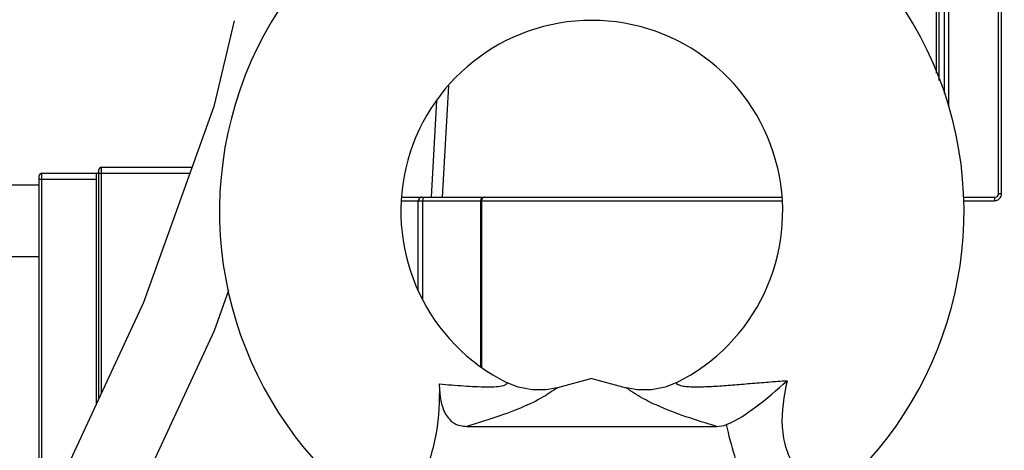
# Model space of a CAD drawing. Header units: millimetres. Extents: x 0 to 11890, y 0 to 8410.
# Tile 96 of 130: x 6431 to 6513, y 4938 to 4974. Entities that reach past the tile are written whole.
import ezdxf

# ---------------------------------------------------------------- set-up
doc = ezdxf.new("R2010")
doc.units = ezdxf.units.MM
doc.header["$LTSCALE"] = 653.95
doc.layers.get('0').update_dxf_attribs({"linetype": 'CONTINUOUS'})
for name, color, linetype in [('304304000121DXF_CONTINUOUS_LINE', 7, 'CONTINUOUS'), ('501038000002DXF_CONTINUOUS_LINE', 7, 'CONTINUOUS'), ('JISHUZILIAO_DXF_DIMENSION', 7, 'CONTINUOUS'), ('R12-1700-XIADXF_CONTINUOUS_LINE', 7, 'CONTINUOUS')]:
    doc.layers.add(name, color=color, linetype=linetype)
doc.styles.get("Standard").update_dxf_attribs({"font": 'txt', "width": 0.7})
doc.dimstyles.new('DIMSTYLE_14', dxfattribs={"dimtxt": 85, "dimasz": 60, "dimexe": 1, "dimexo": 0, "dimgap": 2.125, "dimtad": 1, "dimdsep": 46, "dimtxsty": 'Standard', "dimblk": '_FILLED', "dimblk1": '_FILLED', "dimblk2": '_FILLED', "dimcen": 0.09, "dimclrt": 5, "dimazin": 2, "dimtp": 0.8, "dimtm": 0.8, "dimtfac": 1, "dimtofl": 0, "dimtmove": 0, "dimatfit": 3, "dimldrblk": '_FILLED', "dimfxl": 1, "dimtolj": 1, "dimarcsym": 0})
doc.dimstyles.new('DIMSTYLE_15', dxfattribs={"dimtxt": 85, "dimasz": 60, "dimexe": 1, "dimexo": 0, "dimgap": 2.125, "dimtad": 1, "dimdsep": 46, "dimtxsty": 'Standard', "dimblk": '_FILLED', "dimblk1": '_FILLED', "dimblk2": '_FILLED', "dimcen": 0.09, "dimclrt": 5, "dimazin": 2, "dimtp": 1.2, "dimtm": 1.2, "dimtfac": 1, "dimtofl": 0, "dimtmove": 0, "dimatfit": 3, "dimldrblk": '_FILLED', "dimfxl": 1, "dimtolj": 1, "dimarcsym": 0})

# ---------------------------------------------------------------- blocks, each defined once
blk = doc.blocks.new('_FILLED')
at = {"color": 0, "linetype": 'ByBlock'}
blk.add_solid([(0, 0), (-1, 0.1667), (-1, -0.1667)], dxfattribs=at)
blk = doc.blocks.new('*D26')
at = {"layer": 'JISHUZILIAO_DXF_DIMENSION', "color": 2, "linetype": 'Continuous', "transparency": 16777216}
for p, q in [((6673.715, 5042.3), (6064.593, 5042.3)), ((6074.593, 5042.3), (6074.593, 4814.8)), ((6074.593, 4587.3), (6074.593, 4814.8)), ((6391.868, 4587.3), (6064.593, 4587.3))]:
    blk.add_line(p, q, dxfattribs=at)
at = {"layer": 'JISHUZILIAO_DXF_DIMENSION', "color": 2, "linetype": 'Continuous', "transparency": 16777216, "xscale": 60, "yscale": 60, "zscale": 60}
for p, rotation in [((6074.593, 5042.3), 90), ((6074.593, 4587.3), 270)]:
    blk.add_blockref('_FILLED', p, dxfattribs=dict(at, rotation=rotation))
blk = doc.blocks.new('*D29')
at = {"layer": 'JISHUZILIAO_DXF_DIMENSION', "color": 2, "linetype": 'Continuous', "transparency": 16777216}
for p, q in [((6852.124, 6104.3), (5782.022, 6104.3)), ((5792.022, 6104.3), (5792.022, 5345.8)), ((5792.022, 4587.3), (5792.022, 5345.8)), ((6391.868, 4587.3), (5782.022, 4587.3))]:
    blk.add_line(p, q, dxfattribs=at)
at = {"layer": 'JISHUZILIAO_DXF_DIMENSION', "color": 2, "linetype": 'Continuous', "transparency": 16777216, "xscale": 60, "yscale": 60, "zscale": 60}
for p, rotation in [((5792.022, 6104.3), 90), ((5792.022, 4587.3), 270)]:
    blk.add_blockref('_FILLED', p, dxfattribs=dict(at, rotation=rotation))

msp = doc.modelspace()

# ---------------------------------------------------------------- linework, layer by layer
at = {"color": 2, "linetype": 'Continuous'}
msp.add_arc((6713.715, 5042.3), 1602.087, 295, 180, dxfattribs=at)
at = {"layer": '304304000121DXF_CONTINUOUS_LINE', "color": 7, "linetype": 'Continuous'}
for p, q in [((6507.613, 4969.875), (6507.613, 4985.2)), ((6508.613, 4985.2), (6508.613, 4967.194)), ((6512.814, 4959.8), (6512.814, 4985.2)), ((6437.615, 4962), (6445.219, 4962)), ((6432.415, 4932.07), (6432.415, 4961.3)), ((6432.615, 4961.5), (6437.215, 4961.5)), ((6437.415, 4942.657), (6437.415, 4961.8)), ((6432.415, 4960.5), (6429.915, 4960.5)), ((6462.815, 4959.5), (6494.616, 4959.5)), ((6469.399, 4959.2), (6469.399, 4945.298)), ((6509.83, 4959.5), (6512.514, 4959.5)), ((6432.415, 4954.5), (6429.915, 4954.5))]:
    msp.add_line(p, q, dxfattribs=at)
at = {"layer": '304304000121DXF_CONTINUOUS_LINE', "color": 9, "linetype": 'Continuous'}
for p, q in [((6507.84, 4969.266), (6507.84, 4985.2)), ((6508.242, 4985.2), (6508.242, 4968.189)), ((6513.065, 4959.8), (6513.065, 4985.2)), ((6466.21, 4959.5), (6466.734, 4968.828)), ((6465.277, 4959.5), (6465.733, 4967.582)), ((6437.615, 4943.087), (6437.615, 4962)), ((6432.615, 4932.463), (6432.615, 4961.5)), ((6437.215, 4942.226), (6437.215, 4961.5)), ((6437.415, 4961.5), (6445.039, 4961.5)), ((6432.415, 4961), (6437.215, 4961)), ((6512.814, 4959.8), (6513.065, 4959.8)), ((6462.79, 4959.2), (6494.641, 4959.2)), ((6464.178, 4951.725), (6464.178, 4959.2)), ((6464.545, 4950.884), (6464.545, 4959.2)), ((6469.484, 4959.2), (6469.484, 4945.235)), ((6509.851, 4959.2), (6512.462, 4959.2))]:
    msp.add_line(p, q, dxfattribs=at)
at = {"layer": '304304000121DXF_CONTINUOUS_LINE', "color": 7, "linetype": 'Continuous'}
for centre, radius, start, end in [((6437.615, 4961.8), 0.2, 90, 180), ((6432.615, 4961.3), 0.2, 90, 180), ((6437.215, 4961.7), 0.2, 270, 360), ((6512.514, 4959.8), 0.3, 270, 360), ((6469.699, 4959.2), 0.3, 90, 180)]:
    msp.add_arc(centre, radius, start, end, dxfattribs=at)
at = {"layer": '304304000121DXF_CONTINUOUS_LINE', "color": 9, "linetype": 'Continuous'}
for points in [[(6512.767, 4959.282), (6512.891, 4959.354), (6512.991, 4959.483), (6513.035, 4959.619)], [(6469.733, 4959.5), (6469.603, 4959.5), (6469.484, 4959.33), (6469.484, 4959.2)]]:
    msp.add_open_spline(points, degree=3, dxfattribs=at)
for points, knots in [([(6513.035, 4959.619), (6513.045, 4959.649), (6513.06, 4959.708), (6513.065, 4959.769), (6513.065, 4959.8)], [0, 0, 0, 0, 0.50356, 1, 1, 1, 1]), ([(6464.319, 4959.451), (6464.279, 4959.421), (6464.211, 4959.346), (6464.178, 4959.248), (6464.178, 4959.2)], [0, 0, 0, 0, 0.510541, 1, 1, 1, 1]), ([(6464.451, 4959.5), (6464.428, 4959.5), (6464.381, 4959.489), (6464.339, 4959.465), (6464.319, 4959.451)], [0, 0, 0, 0, 0.479441, 1, 1, 1, 1]), ([(6464.554, 4959.344), (6464.551, 4959.32), (6464.547, 4959.272), (6464.545, 4959.224), (6464.545, 4959.2)], [0, 0, 0, 0, 0.492965, 1, 1, 1, 1]), ([(6464.598, 4959.5), (6464.581, 4959.5), (6464.569, 4959.422), (6464.558, 4959.381), (6464.554, 4959.344)], [0, 0, 0, 0, 0.313984, 1, 1, 1, 1]), ([(6512.514, 4959.5), (6512.479, 4959.5), (6512.482, 4959.341), (6512.462, 4959.267), (6512.462, 4959.2)], [0, 0, 0, 0, 0.336, 1, 1, 1, 1]), ([(6512.462, 4959.2), (6512.515, 4959.2), (6512.621, 4959.214), (6512.72, 4959.255), (6512.767, 4959.282)], [0, 0, 0, 0, 0.495837, 1, 1, 1, 1])]:
    msp.add_open_spline(points, degree=3, knots=knots, dxfattribs=at)
at = {"layer": '501038000002DXF_CONTINUOUS_LINE', "color": 7, "linetype": 'Continuous'}
for p, q in [((6478.715, 4944.307), (6475.842, 4943.537)), ((6478.715, 4944.307), (6481.589, 4943.537)), ((6468.242, 4940.3), (6489.189, 4940.3))]:
    msp.add_line(p, q, dxfattribs=at)
for points in [[(6475.842, 4943.537), (6474.877, 4943.361), (6473.707, 4943.361), (6472.56, 4943.587), (6471.634, 4943.952)], [(6485.797, 4943.952), (6484.871, 4943.587), (6483.723, 4943.361), (6482.554, 4943.361), (6481.589, 4943.537)]]:
    msp.add_lwpolyline(points, dxfattribs=at)
for radius, start, end in [(31.2, 308.80781, 237.72567), (16, 296.27088, 243.72912)]:
    msp.add_arc((6478.715, 4958.3), radius, start, end, dxfattribs=at)
for points, knots in [([(6465.934, 4943.851), (6465.963, 4942.478), (6465.846, 4939.674), (6464.677, 4935.933), (6463.188, 4933.432), (6462.303, 4932.239), (6462.056, 4931.92)], [0, 0, 0, 0, 0.321634, 0.652361, 0.905336, 1, 1, 1, 1]), ([(6465.934, 4943.851), (6465.944, 4943.388), (6466.014, 4942.52), (6466.361, 4941.331), (6467.141, 4940.451), (6467.883, 4940.3), (6468.242, 4940.3)], [0, 0, 0, 0, 0.293275, 0.549698, 0.772427, 1, 1, 1, 1]), ([(6490.019, 4940.452), (6490.899, 4940.811), (6492.653, 4942), (6494.245, 4943.348), (6495.079, 4944.126)], [0, 0, 0, 0, 0.4545, 1, 1, 1, 1])]:
    msp.add_open_spline(points, degree=3, knots=knots, dxfattribs=at)
at = {"layer": '501038000002DXF_CONTINUOUS_LINE', "color": 9, "linetype": 'Continuous'}
for points, knots in [([(6465.934, 4943.851), (6466.619, 4943.795), (6467.631, 4943.71), (6468.951, 4943.63), (6469.859, 4943.601), (6470.647, 4943.615), (6471.186, 4943.682), (6471.484, 4943.781), (6471.579, 4943.865), (6471.63, 4943.909), (6471.626, 4943.951), (6471.634, 4943.952)], [0, 0, 0, 0, 0.355775, 0.524713, 0.683847, 0.825459, 0.931606, 0.964743, 0.985058, 0.996249, 1, 1, 1, 1]), ([(6485.797, 4943.952), (6485.798, 4943.966), (6485.829, 4943.841), (6485.938, 4943.812), (6486.214, 4943.675), (6486.624, 4943.641), (6487.154, 4943.604), (6487.758, 4943.608), (6488.409, 4943.629), (6489.33, 4943.68), (6490.526, 4943.769), (6492.002, 4943.894), (6493.525, 4944.018), (6494.557, 4944.092), (6495.079, 4944.126)], [0, 0, 0, 0, 0.00458, 0.018929, 0.048063, 0.093917, 0.151828, 0.217121, 0.286946, 0.359813, 0.511727, 0.669801, 0.832801, 1, 1, 1, 1]), ([(6495.079, 4944.126), (6494.808, 4942.856), (6494.485, 4940.904), (6494.939, 4938.374), (6495.708, 4936.782), (6496.509, 4935.723), (6497.119, 4935.06), (6497.499, 4934.675), (6497.81, 4934.401), (6498.048, 4934.152), (6498.183, 4934.1), (6498.256, 4933.97), (6498.269, 4933.987)], [0, 0, 0, 0, 0.343921, 0.514129, 0.672465, 0.807774, 0.864119, 0.911703, 0.949719, 0.977447, 0.99433, 1, 1, 1, 1]), ([(6475.842, 4943.537), (6475.952, 4943.577), (6475.272, 4943.19), (6474.847, 4942.829), (6473.066, 4941.927), (6470.927, 4941.13), (6469.176, 4940.573), (6468.242, 4940.3)], [0, 0, 0, 0, 0.042408, 0.12398, 0.350017, 0.648333, 1, 1, 1, 1]), ([(6489.189, 4940.3), (6487.464, 4940.805), (6485.409, 4941.456), (6483.232, 4942.501), (6482.574, 4942.879), (6482.166, 4943.153), (6481.868, 4943.341), (6481.789, 4943.431), (6481.554, 4943.539), (6481.589, 4943.537)], [0, 0, 0, 0, 0.649757, 0.773046, 0.876012, 0.919626, 0.95757, 0.987299, 1, 1, 1, 1]), ([(6496.15, 4928.115), (6496.145, 4928.136), (6496.066, 4928.193), (6495.965, 4928.354), (6495.749, 4928.599), (6495.336, 4929.135), (6494.646, 4930.039), (6493.693, 4931.427), (6492.627, 4933.201), (6491.163, 4936.17), (6490.388, 4938.686), (6490.019, 4940.452)], [0, 0, 0, 0, 0.004671, 0.018839, 0.042125, 0.074319, 0.165069, 0.287059, 0.437329, 0.611122, 1, 1, 1, 1])]:
    msp.add_open_spline(points, degree=3, knots=knots, dxfattribs=at)
at = {"layer": '501038000002DXF_CONTINUOUS_LINE', "color": 7, "linetype": 'Continuous'}
msp.add_open_spline([(6489.189, 4940.3), (6489.47, 4940.3), (6489.759, 4940.345), (6490.019, 4940.452)], degree=3, dxfattribs=at)
at = {"layer": 'R12-1700-XIADXF_CONTINUOUS_LINE', "color": 7, "linetype": 'Continuous'}
for points in [[(6448.731, 4974.259), (6447.05, 4967.081), (6441.143, 4950.683), (6433.372, 4933.951), (6425.27, 4918.023), (6417.69, 4903.071), (6411.097, 4888.807), (6406.129, 4875.107), (6404.57, 4868.542)], [(6410.883, 4867.486), (6412.487, 4874.043), (6417.36, 4887.173), (6423.719, 4900.829), (6431.027, 4915.224), (6439.077, 4931.048), (6447.1, 4948.34), (6448.303, 4951.703)]]:
    msp.add_lwpolyline(points, dxfattribs=at)

# ---------------------------------------------------------------- dimensions: what is measured, and where the dimension line sits
at = {"layer": 'JISHUZILIAO_DXF_DIMENSION', "color": 2, "linetype": 'Continuous'}
for base, p1, p2, angle, dimstyle, picture, middle in [((5792.022, 4587.3), (6852.124, 6104.3), (6391.868, 4587.3), 270, 'DIMSTYLE_15', '*D29', (5792.022, 5226.8)), ((6074.593, 5042.3), (6391.868, 4587.3), (6673.715, 5042.3), 90, 'DIMSTYLE_14', '*D26', (6074.593, 4725.55))]:
    dim = msp.add_linear_dim(base=base, p1=p1, p2=p2, angle=angle, dimstyle=dimstyle, dxfattribs=at)
    dim.commit()
    dim.dimension.update_dxf_attribs({"geometry": picture, "text_midpoint": middle, "dimtype": 160})

doc.saveas('drawing.dxf')
